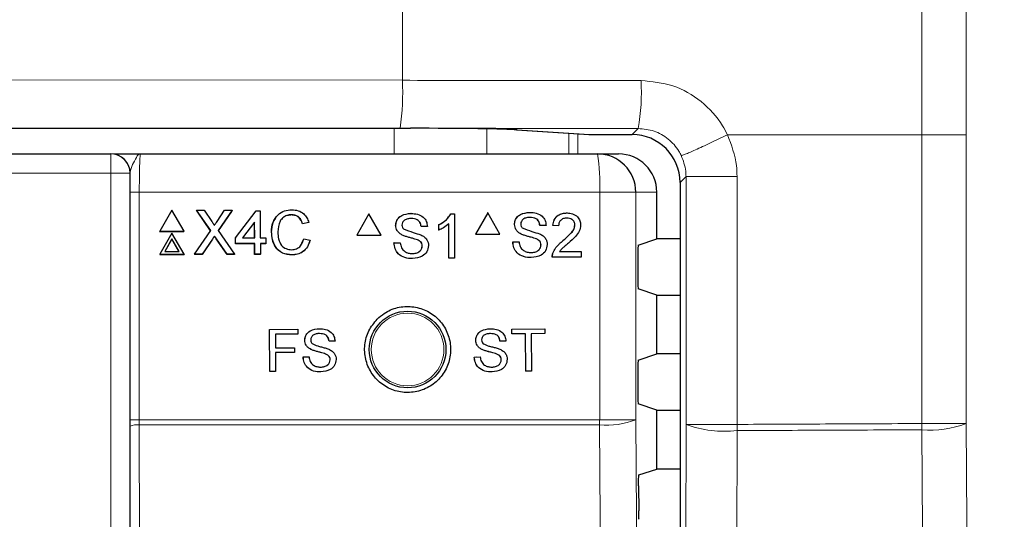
# Model space of a CAD drawing. Header units: millimetres. Extents: x 5 to 418, y 2 to 292.
# Tile 32 of 70: x 116.55 to 125.11, y 178.89 to 183.23. Entities that reach past the tile are written whole.
import ezdxf

# ---------------------------------------------------------------- set-up
doc = ezdxf.new("R2010")
doc.units = ezdxf.units.MM
doc.layers.add('SLD-0', color=7, linetype='Continuous')
doc.styles.add('SLDTEXTSTYLE1', font='TXT', dxfattribs={"width": 0.605})
doc.dimstyles.new('SLDDIMSTYLE1', dxfattribs={"dimtxt": 3.5, "dimasz": 3.302, "dimexe": 0, "dimexo": 0.0625, "dimgap": 0.875, "dimtad": 1, "dimdec": 1, "dimlfac": 6, "dimrnd": 1e-09, "dimzin": 12, "dimdsep": 46, "dimtxsty": 'SLDTEXTSTYLE1', "dimsah": 1, "dimcen": 0.09, "dimadec": 0, "dimazin": 3, "dimtfac": 1, "dimtofl": 0, "dimtmove": 0, "dimatfit": 3, "dimfxl": 1, "dimfrac": 2, "dimtolj": 1, "dimtzin": 12, "dimarcsym": 0})

# ---------------------------------------------------------------- blocks, each defined once
blk = doc.blocks.new('_D_1')
at = {"layer": 'SLD-0', "color": 7}
for p, q in [((130.4946, 247.6726), (149.4387, 247.6726)), ((148.4387, 93.7854), (148.4387, 247.6726)), ((116.6369, 93.7854), (149.4387, 93.7854))]:
    blk.add_line(p, q, dxfattribs=at)
for centre, start, end in [((145.753, 171.3731), 63.43495, 116.56505), ((145.753, 170.0849), 243.43495, 296.56505)]:
    blk.add_arc(centre, 6.0056, start, end, dxfattribs=at)
for points in [[(148.4387, 247.6726), (147.9307, 244.3706), (148.9467, 244.3706)], [(148.4387, 93.7854), (148.9467, 97.0874), (147.9307, 97.0874)]]:
    blk.add_solid(points, dxfattribs=at)
at = {"layer": 'SLD-0', "color": 7, "insert": (143.927, 164.7133), "char_height": 3.5, "attachment_point": 1, "rotation": 90, "style": 'SLDTEXTSTYLE1'}
blk.add_mtext('923,3', dxfattribs=at)

msp = doc.modelspace()

# ---------------------------------------------------------------- linework, layer by layer
at = {"color": 7, "linetype": 'Continuous', "lineweight": 18}
for p, q in [((124.3918, 182.2309), (124.3918, 214.6746)), ((124.7769, 214.6746), (124.7769, 182.2309)), ((119.8775, 208.5206), (119.8775, 182.7039)), ((112.3199, 182.7102), (119.8775, 182.7039)), ((119.8089, 182.2874), (112.3001, 182.2936)), ((119.8062, 182.0642), (119.8062, 182.2874)), ((120.6111, 182.2815), (120.6111, 182.0642)), ((120.8738, 182.2734), (121.5027, 182.2324)), ((121.3222, 182.0642), (121.3222, 182.244)), ((121.4027, 182.2387), (121.4027, 182.0642)), ((121.4973, 182.2326), (121.5027, 182.2324)), ((121.8737, 182.2324), (121.9267, 182.2854)), ((124.3918, 182.2309), (122.7027, 182.2309)), ((124.3919, 179.7204), (124.3919, 182.2309)), ((124.7769, 182.2309), (124.7769, 179.7204)), ((117.3417, 182.0642), (117.3417, 181.8976)), ((117.3417, 181.8976), (106.8359, 181.8976)), ((117.3417, 167.9529), (117.3417, 181.8976)), ((117.5083, 181.8976), (117.3417, 181.8976)), ((117.5083, 181.8976), (117.5083, 167.9529)), ((117.51, 181.8976), (117.5083, 181.8976)), ((122.3424, 181.8679), (122.2903, 181.8158)), ((122.786, 181.8679), (122.3424, 181.8679)), ((122.3424, 179.7131), (122.3424, 181.8679)), ((122.786, 181.8679), (122.786, 181.4512)), ((117.5094, 179.7531), (117.5094, 181.7309)), ((117.5094, 181.7309), (117.59, 181.7309)), ((117.59, 181.7309), (117.59, 179.7531)), ((121.5917, 181.7309), (117.59, 181.7309)), ((121.5917, 179.7531), (121.5917, 181.7309)), ((121.9055, 181.7309), (121.5917, 181.7309)), ((121.9055, 181.7309), (121.9055, 179.7531)), ((122.0888, 181.7309), (121.9055, 181.7309)), ((122.786, 181.4512), (122.786, 179.7131)), ((118.2263, 181.3235), (118.2256, 181.3222)), ((118.26, 181.3271), (118.2594, 181.3257)), ((117.5094, 179.7531), (117.59, 179.7531)), ((117.59, 179.7531), (117.5901, 179.7089)), ((117.59, 179.7531), (121.5917, 179.7531)), ((121.9055, 179.7531), (121.5917, 179.7531)), ((117.5127, 178.3322), (117.5095, 179.6979)), ((117.5901, 179.7089), (117.5933, 178.3337)), ((121.5915, 179.7089), (117.5901, 179.7089)), ((122.3154, 167.9239), (122.3424, 179.7131)), ((122.786, 179.7131), (122.3424, 179.7131)), ((122.786, 179.6591), (122.759, 167.8699)), ((124.7769, 179.7204), (124.3919, 179.7204))]:
    msp.add_line(p, q, dxfattribs=at)
at = {"color": 7, "linetype": 'Continuous', "lineweight": 25}
for p, q in [((104.3835, 182.2874), (119.8089, 182.2874)), ((119.8274, 182.2874), (119.8579, 182.2874)), ((119.8579, 182.2874), (119.9462, 182.2873)), ((120.8684, 182.2735), (121.4973, 182.2326)), ((120.8684, 182.2735), (120.8738, 182.2734)), ((121.5027, 182.2324), (121.8737, 182.2324)), ((106.8359, 182.0642), (117.3417, 182.0642)), ((117.3417, 182.0642), (117.3434, 182.0642)), ((117.6, 182.0642), (121.5726, 182.0642)), ((121.5726, 182.0642), (121.755, 182.0642)), ((122.2903, 181.8158), (122.2903, 147.096)), ((122.0888, 181.3251), (122.0888, 181.7309)), ((117.8727, 181.5741), (117.7674, 181.3914)), ((117.979, 181.3914), (117.8727, 181.5741)), ((118.0886, 181.5741), (118.088, 181.5729)), ((118.2111, 181.3976), (118.0886, 181.5741)), ((118.0886, 181.5741), (118.1537, 181.5741)), ((118.2103, 181.3965), (118.092, 181.567)), ((118.1537, 181.5741), (118.2208, 181.4774)), ((118.2657, 181.4773), (118.332, 181.5741)), ((118.398, 181.5741), (118.2766, 181.397)), ((118.3921, 181.565), (118.2768, 181.3968)), ((118.332, 181.5741), (118.398, 181.5741)), ((118.398, 181.5741), (118.3974, 181.5729)), ((118.4259, 181.3341), (118.6069, 181.5692)), ((118.6069, 181.5692), (118.6413, 181.5692)), ((118.6413, 181.5692), (118.642, 181.3341)), ((118.9135, 181.535), (118.9129, 181.5336)), ((119.586, 181.5421), (119.4803, 181.3588)), ((119.586, 181.5421), (119.5852, 181.5421)), ((119.6917, 181.3588), (119.586, 181.5421)), ((119.9521, 181.547), (119.9514, 181.547)), ((120.2982, 181.5421), (120.2974, 181.5421)), ((120.2982, 181.5421), (120.3298, 181.5421)), ((120.3298, 181.5421), (120.329, 181.5421)), ((120.3298, 181.5421), (120.3298, 181.1588)), ((120.6185, 181.5509), (120.5128, 181.3676)), ((120.6185, 181.5509), (120.6176, 181.5509)), ((120.7242, 181.3676), (120.6185, 181.5509)), ((120.9845, 181.5559), (120.9836, 181.5559)), ((121.308, 181.5509), (121.3071, 181.5509)), ((118.5925, 181.4717), (118.4865, 181.3341)), ((118.5918, 181.4704), (118.4869, 181.3341)), ((118.5925, 181.4717), (118.5918, 181.4704)), ((118.5923, 181.3341), (118.5918, 181.4704)), ((118.5929, 181.3341), (118.5925, 181.4717)), ((119.0633, 181.4666), (119.0093, 181.4551)), ((119.01, 181.4564), (119.0093, 181.4551)), ((119.0639, 181.468), (119.01, 181.4564)), ((119.0639, 181.468), (119.0633, 181.4666)), ((119.8192, 181.4421), (119.8185, 181.4421)), ((120.1923, 181.4463), (120.1915, 181.4463)), ((120.1923, 181.401), (120.1923, 181.4463)), ((120.2807, 181.1588), (120.2807, 181.4575)), ((120.8516, 181.4509), (120.8508, 181.4509)), ((121.0724, 181.4428), (121.0716, 181.4428)), ((121.1264, 181.4428), (121.0724, 181.4428)), ((121.1853, 181.4428), (121.1845, 181.4428)), ((121.2344, 181.4379), (121.1853, 181.4428)), ((121.3767, 181.4447), (121.3758, 181.4447)), ((117.7674, 181.3914), (117.7668, 181.3901)), ((117.7668, 181.3901), (117.9784, 181.3901)), ((117.7674, 181.3914), (117.979, 181.3914)), ((117.8733, 181.3748), (117.768, 181.192)), ((117.9796, 181.192), (117.8733, 181.3748)), ((117.979, 181.3914), (117.9784, 181.3901)), ((118.0701, 181.192), (118.2111, 181.3976)), ((118.2766, 181.397), (118.4188, 181.192)), ((118.7401, 181.3859), (118.7394, 181.3846)), ((119.4803, 181.3588), (119.4795, 181.3588)), ((119.4803, 181.3588), (119.6917, 181.3588)), ((119.8758, 181.3592), (119.875, 181.3592)), ((120.0401, 181.434), (120.0394, 181.434)), ((120.0941, 181.434), (120.0401, 181.434)), ((120.1923, 181.401), (120.1915, 181.401)), ((120.5128, 181.3676), (120.5119, 181.3676)), ((120.5128, 181.3676), (120.7242, 181.3676)), ((120.9081, 181.368), (120.9073, 181.368)), ((121.2344, 181.4379), (121.2335, 181.4379)), ((117.8734, 181.3249), (117.8112, 181.217)), ((117.8728, 181.3236), (117.8114, 181.217)), ((117.8734, 181.3249), (117.8728, 181.3236)), ((117.9348, 181.217), (117.8728, 181.3236)), ((117.9362, 181.217), (117.8734, 181.3249)), ((118.2256, 181.3222), (118.1354, 181.1907)), ((118.2263, 181.3235), (118.136, 181.192)), ((118.2442, 181.3498), (118.2436, 181.3485)), ((118.353, 181.1907), (118.2594, 181.3257)), ((118.3537, 181.192), (118.26, 181.3271)), ((118.4259, 181.3341), (118.4253, 181.3328)), ((118.4254, 181.2838), (118.4253, 181.3328)), ((118.426, 181.2851), (118.4254, 181.2838)), ((118.5924, 181.2838), (118.4254, 181.2838)), ((118.426, 181.2851), (118.4259, 181.3341)), ((118.593, 181.2851), (118.426, 181.2851)), ((118.4865, 181.3341), (118.5929, 181.3341)), ((118.593, 181.2851), (118.5924, 181.2838)), ((118.5927, 181.1907), (118.5924, 181.2838)), ((118.5933, 181.192), (118.593, 181.2851)), ((118.642, 181.3341), (118.6911, 181.3341)), ((118.6912, 181.2851), (118.6421, 181.2851)), ((118.6421, 181.2851), (118.6424, 181.192)), ((118.6906, 181.2838), (118.6421, 181.2838)), ((118.6912, 181.2851), (118.6906, 181.2838)), ((118.6911, 181.3341), (118.6912, 181.2851)), ((119.0035, 181.2906), (119.0195, 181.3256)), ((119.0202, 181.3269), (119.0195, 181.3256)), ((119.0202, 181.3269), (119.0742, 181.3144)), ((119.8045, 181.2915), (119.8037, 181.2915)), ((119.8045, 181.2915), (119.8585, 181.2915)), ((119.8585, 181.2915), (119.8577, 181.2915)), ((120.0091, 181.3167), (120.0084, 181.3167)), ((120.8369, 181.3003), (120.836, 181.3003)), ((120.8369, 181.3003), (120.8909, 181.3003)), ((121.0415, 181.3256), (121.0406, 181.3256)), ((121.0823, 181.2738), (121.0814, 181.2738)), ((121.2738, 181.311), (121.2729, 181.311)), ((121.9271, 181.2713), (122.0888, 181.3251)), ((122.2903, 181.3251), (122.0888, 181.3251)), ((117.768, 181.192), (117.7674, 181.1907)), ((117.7674, 181.1907), (117.979, 181.1907)), ((117.768, 181.192), (117.9796, 181.192)), ((117.8112, 181.217), (117.9362, 181.217)), ((117.9796, 181.192), (117.979, 181.1907)), ((118.0701, 181.192), (118.0695, 181.1907)), ((118.1354, 181.1907), (118.0695, 181.1907)), ((118.136, 181.192), (118.0701, 181.192)), ((118.136, 181.192), (118.1354, 181.1907)), ((118.3537, 181.192), (118.353, 181.1907)), ((118.4182, 181.1907), (118.353, 181.1907)), ((118.4188, 181.192), (118.3537, 181.192)), ((118.4188, 181.192), (118.4182, 181.1907)), ((118.5933, 181.192), (118.5927, 181.1907)), ((118.6418, 181.1907), (118.5927, 181.1907)), ((118.6424, 181.192), (118.5933, 181.192)), ((118.6424, 181.192), (118.6418, 181.1907)), ((118.9182, 181.1871), (118.9176, 181.1858)), ((120.0499, 181.265), (120.0492, 181.265)), ((121.1856, 181.2017), (121.1847, 181.2017)), ((121.2434, 181.2168), (121.4307, 181.2168)), ((121.4307, 181.2168), (121.4307, 181.1676)), ((121.9228, 181.1879), (121.9228, 180.9739)), ((119.9649, 181.1539), (119.9641, 181.1539)), ((120.2807, 181.1588), (120.2799, 181.1588)), ((120.3298, 181.1588), (120.2807, 181.1588)), ((120.9972, 181.1627), (120.9964, 181.1627)), ((121.1804, 181.1676), (121.1796, 181.1676)), ((121.4307, 181.1676), (121.1804, 181.1676)), ((122.0888, 180.8367), (121.9271, 180.8906)), ((122.0888, 180.3251), (122.0888, 180.8367)), ((122.0888, 180.8367), (122.2903, 180.8367)), ((118.7225, 180.5393), (118.9668, 180.5398)), ((118.7229, 180.5393), (118.7225, 180.5393)), ((118.7232, 180.1727), (118.7225, 180.5393)), ((118.7229, 180.5393), (118.9671, 180.5398)), ((118.7235, 180.1727), (118.7229, 180.5393)), ((118.9671, 180.5398), (118.9668, 180.5398)), ((118.9671, 180.5398), (118.9672, 180.4975)), ((119.1553, 180.5448), (119.155, 180.5448)), ((120.6404, 180.5447), (120.64, 180.5447)), ((120.8279, 180.5418), (120.8274, 180.5418)), ((120.8279, 180.5418), (121.1142, 180.5447)), ((120.8283, 180.4995), (120.8279, 180.5418)), ((120.9456, 180.5007), (120.8283, 180.4995)), ((120.9488, 180.1763), (120.9456, 180.5007)), ((121.1146, 180.5024), (120.9973, 180.5012)), ((120.9973, 180.5012), (121.0005, 180.1768)), ((121.1142, 180.5447), (121.1138, 180.5447)), ((121.1142, 180.5447), (121.1146, 180.5024)), ((118.9672, 180.4975), (118.7746, 180.4971)), ((118.7746, 180.4971), (118.7748, 180.3796)), ((119.0283, 180.4442), (119.028, 180.4442)), ((119.2397, 180.4368), (119.2394, 180.4368)), ((119.2914, 180.4369), (119.2397, 180.4368)), ((120.5143, 180.443), (120.5139, 180.443)), ((120.7256, 180.4374), (120.7252, 180.4374)), ((120.7773, 180.4379), (120.7256, 180.4374)), ((120.8283, 180.4995), (120.8279, 180.4995)), ((118.7748, 180.3796), (118.9392, 180.3799)), ((118.7748, 180.3796), (118.8748, 180.3798)), ((118.9393, 180.3376), (118.7749, 180.3373)), ((118.7749, 180.3373), (118.7752, 180.1728)), ((118.9392, 180.3799), (118.9389, 180.3799)), ((118.9392, 180.3799), (118.9393, 180.3376)), ((119.0826, 180.365), (119.0822, 180.365)), ((120.5691, 180.3643), (120.5687, 180.3643)), ((119.0145, 180.3001), (119.0142, 180.3001)), ((119.0145, 180.3001), (119.0662, 180.3002)), ((119.0662, 180.3002), (119.0658, 180.3002)), ((119.2102, 180.3246), (119.2099, 180.3246)), ((119.2494, 180.2752), (119.249, 180.2752)), ((120.5012, 180.2988), (120.5229, 180.299)), ((120.5016, 180.2988), (120.5012, 180.2988)), ((120.5016, 180.2988), (120.5533, 180.2993)), ((120.5533, 180.2993), (120.5528, 180.2993)), ((120.6971, 180.3249), (120.6967, 180.3249)), ((120.7366, 180.2758), (120.7362, 180.2758)), ((121.9271, 180.2713), (122.0888, 180.3251)), ((122.2903, 180.3251), (122.0888, 180.3251)), ((118.7235, 180.1727), (118.7232, 180.1727)), ((118.7752, 180.1728), (118.7235, 180.1727)), ((120.9488, 180.1763), (120.9484, 180.1763)), ((121.0005, 180.1768), (120.9488, 180.1763)), ((121.9228, 180.1879), (121.9228, 179.9739)), ((122.0888, 179.8367), (121.9271, 179.8906)), ((122.0888, 179.3251), (122.0888, 179.8367)), ((122.0888, 179.8367), (122.2903, 179.8367)), ((117.5095, 179.6979), (117.5094, 179.7531)), ((121.9335, 179.2734), (122.0888, 179.3251)), ((122.2903, 179.3251), (122.0888, 179.3251)), ((121.9292, 179.179), (121.9308, 178.9602))]:
    msp.add_line(p, q, dxfattribs=at)
at = {"color": 7, "linetype": 'Continuous', "lineweight": 18, "flags": 128}
for points in [[(121.9055, 179.7531), (121.9471, 173.8541), (121.9886, 167.9593)], [(121.6749, 167.9151), (121.6703, 168.5758), (121.6516, 171.2186), (121.5915, 179.7089)], [(124.4733, 167.8796), (124.4676, 168.7058), (124.4448, 172.0106), (124.4219, 175.3154), (124.3919, 179.6664)], [(124.7769, 179.7204), (124.7976, 176.7224), (124.8182, 173.7244), (124.8581, 167.9336)]]:
    msp.add_lwpolyline(points, dxfattribs=at)
at = {"color": 7, "linetype": 'Continuous', "lineweight": 25}
msp.add_circle((119.9221, 180.3642), 0.3333, dxfattribs=at)
at = {"color": 7, "linetype": 'Continuous', "lineweight": 18}
msp.add_circle((119.9221, 180.3642), 0.3158, dxfattribs=at)
for centre, radius, start, end in [((117.5419, 182.6052), 2.3377, 352.18739, 2.42186), ((120.1186, 182.6025), 1.8357, 350.0512, 3.10577), ((117.3417, 181.8976), 0.1667, 359.99564, 89.99564), ((120.1159, 181.814), 1.4781, 356.77862, 9.748), ((115.7915, 179.753), 5.8001, 359.56407, 0.00076), ((121.6547, 180.3973), 0.6913, 264.75278, 291.27288), ((117.5716, 179.5441), 0.1659, 83.61302, 112.00331), ((122.6761, 180.6058), 0.953, 249.50021, 276.61844), ((116.4046, 179.6861), 6.3814, 359.75757, 0.24243), ((118.8444, 179.6934), 5.5475, 359.72132, 0.27868), ((124.468, 180.5238), 0.8608, 264.92627, 291.03033)]:
    msp.add_arc(centre, radius, start, end, dxfattribs=at)
at = {"color": 7, "linetype": 'Continuous', "lineweight": 25}
for centre, radius, start, end in [((121.5027, 182.3157), 0.0833, 266.27284, 270), ((117.3433, 181.8976), 0.1667, 359.99564, 89.99564), ((121.5724, 181.7311), 0.3331, 359.96074, 89.96069)]:
    msp.add_arc(centre, radius, start, end, dxfattribs=at)
at = {"color": 7, "linetype": 'Continuous', "lineweight": 18}
for centre, major_axis, ratio, end_param in [((111.9885, 179.8053), (166.6667, 0), 0.017411, 1.523445), ((111.9885, 179.3887), (166.25, 0), 0.017455, 1.522912)]:
    msp.add_ellipse(centre, major_axis=major_axis, ratio=ratio, start_param=1.510982, end_param=end_param, dxfattribs=at)
at = {"color": 7, "linetype": 'Continuous', "lineweight": 25}
for centre, major_axis, ratio, start_param, end_param in [((119.6861, 182.7041), (7.0461, -0.0058), 0.059134, 4.729862, 4.732497), ((119.8274, 182.2685), (1.0833, 0), 0.017455, 0.261799, 1.460929), ((121.8735, 181.8156), (0.2948, 0.2948), 0.999574, 5.497939, 7.068431), ((121.755, 181.7309), (-0.3338, 0), 0.99863, 3.141593, 4.712389), ((121.9272, 181.1879), (0, 0.0833), 0.052408, 0.017453, 1.570796), ((121.9272, 180.9739), (0, 0.0833), 0.052408, 1.570796, 3.124139), ((121.9272, 180.1879), (0, 0.0833), 0.052408, 0.017453, 1.570796), ((121.9272, 179.9739), (0, 0.0833), 0.052408, 1.570796, 3.124139)]:
    msp.add_ellipse(centre, major_axis=major_axis, ratio=ratio, start_param=start_param, end_param=end_param, dxfattribs=at)
at = {"color": 7, "linetype": 'Continuous', "lineweight": 18}
for points, knots in [([(121.9516, 182.702), (122.0456, 182.6927), (122.2335, 182.6741), (122.4827, 182.5297), (122.6315, 182.3664), (122.6889, 182.2572), (122.7027, 182.2309)], [0, 0, 0, 0, 0.301658, 0.603156, 0.904472, 1, 1, 1, 1]), ([(121.9267, 182.2854), (121.9735, 182.2807), (122.0672, 182.2713), (122.1914, 182.199), (122.2655, 182.1173), (122.294, 182.0626), (122.3009, 182.0495)], [0, 0, 0, 0, 0.301461, 0.603006, 0.904449, 1, 1, 1, 1]), ([(122.7027, 182.2309), (122.7364, 182.1427), (122.7815, 182.0246), (122.7851, 181.8995), (122.786, 181.8679)], [0, 0, 0, 0, 0.747651, 1, 1, 1, 1]), ([(117.6, 182.0642), (117.5999, 182.0642), (117.5936, 182.0642), (117.5763, 182.0558), (117.5504, 182.0111), (117.5197, 181.9451), (117.5127, 181.9108), (117.51, 181.8976)], [0, 0, 0, 0, 0.003577, 0.201161, 0.547594, 0.825502, 1, 1, 1, 1]), ([(117.6, 182.0642), (117.5993, 182.0626), (117.5974, 182.0585), (117.5946, 182.0184), (117.592, 181.9431), (117.5903, 181.8432), (117.5901, 181.7684), (117.59, 181.7309)], [0, 0, 0, 0, 0.142149, 0.356934, 0.571413, 0.78572, 1, 1, 1, 1]), ([(122.3009, 182.0495), (122.3177, 182.0053), (122.3402, 181.9463), (122.3419, 181.8837), (122.3424, 181.8679)], [0, 0, 0, 0, 0.747733, 1, 1, 1, 1]), ([(122.786, 179.7131), (123.0421, 179.7142), (123.5775, 179.7165), (124.1127, 179.719), (124.3919, 179.7204)], [0, 0, 0, 0, 0.478278, 1, 1, 1, 1]), ([(124.3919, 179.6664), (124.1127, 179.6651), (123.5775, 179.6625), (123.0421, 179.6602), (122.786, 179.6591)], [0, 0, 0, 0, 0.521722, 1, 1, 1, 1])]:
    msp.add_open_spline(points, degree=3, knots=knots, dxfattribs=at)
for points in [[(122.7027, 182.2309), (122.6775, 182.2188), (122.6272, 182.1945), (122.5535, 182.1595), (122.4847, 182.1274), (122.4236, 182.0995), (122.3726, 182.0768), (122.334, 182.0604), (122.3081, 182.0504), (122.3033, 182.0498), (122.3009, 182.0495)], [(124.7769, 182.2309), (124.769, 182.2309), (124.7532, 182.2309), (124.6645, 182.2309), (124.5408, 182.2309), (124.4415, 182.2309), (124.3918, 182.2309)]]:
    msp.add_open_spline(points, degree=3, dxfattribs=at)
at = {"color": 7, "linetype": 'Continuous', "lineweight": 25}
for points, knots in [([(117.3691, 182.0642), (117.3698, 182.0642), (117.3804, 182.0642), (117.4619, 182.0642), (117.5471, 182.0642), (117.5997, 182.0642), (117.6, 182.0642)], [0, 0, 0, 0, 0.028113, 0.433013, 0.996356, 1, 1, 1, 1]), ([(117.5094, 181.7309), (117.5095, 181.7779), (117.5096, 181.8353), (117.5099, 181.888), (117.51, 181.8976)], [0, 0, 0, 0, 0.818315, 1, 1, 1, 1]), ([(118.7401, 181.3859), (118.742, 181.4135), (118.746, 181.4685), (118.7885, 181.536), (118.851, 181.573), (118.8943, 181.577), (118.916, 181.579)], [0, 0, 0, 0, 0.280492, 0.55957, 0.779615, 1, 1, 1, 1]), ([(118.9135, 181.535), (118.9, 181.534), (118.8729, 181.5322), (118.8368, 181.5117), (118.7998, 181.4647), (118.7964, 181.4185), (118.7941, 181.3862)], [0, 0, 0, 0, 0.187223, 0.373906, 0.560736, 1, 1, 1, 1]), ([(118.9129, 181.5336), (118.8995, 181.5326), (118.8727, 181.5305), (118.8419, 181.5152), (118.8306, 181.4996), (118.8273, 181.495)], [0, 0, 0, 0, 0.412621, 0.824049, 1, 1, 1, 1]), ([(119.0093, 181.4551), (119.0051, 181.467), (118.9966, 181.4907), (118.9727, 181.5179), (118.9426, 181.5319), (118.9228, 181.533), (118.9129, 181.5336)], [0, 0, 0, 0, 0.280553, 0.559739, 0.779654, 1, 1, 1, 1]), ([(119.01, 181.4564), (119.0057, 181.4683), (118.9972, 181.492), (118.9733, 181.5192), (118.9433, 181.5332), (118.9234, 181.5344), (118.9135, 181.535)], [0, 0, 0, 0, 0.280553, 0.559739, 0.779654, 1, 1, 1, 1]), ([(118.916, 181.579), (118.9347, 181.5777), (118.9722, 181.5749), (119.0183, 181.5472), (119.0492, 181.5096), (119.059, 181.4819), (119.0639, 181.468)], [0, 0, 0, 0, 0.280081, 0.559449, 0.779549, 1, 1, 1, 1]), ([(119.8184, 181.4421), (119.8197, 181.4539), (119.8223, 181.4775), (119.8414, 181.5085), (119.8828, 181.5404), (119.9231, 181.5443), (119.9514, 181.547)], [0, 0, 0, 0, 0.187029, 0.374124, 0.56114, 1, 1, 1, 1]), ([(119.8192, 181.4421), (119.8205, 181.4539), (119.8231, 181.4775), (119.8422, 181.5085), (119.8836, 181.5404), (119.9239, 181.5443), (119.9521, 181.547)], [0, 0, 0, 0, 0.187029, 0.374124, 0.56114, 1, 1, 1, 1]), ([(119.9521, 181.547), (119.9711, 181.5458), (120.009, 181.5434), (120.058, 181.5193), (120.088, 181.4786), (120.0921, 181.4489), (120.0941, 181.434)], [0, 0, 0, 0, 0.280797, 0.560151, 0.779877, 1, 1, 1, 1]), ([(120.1915, 181.4463), (120.2154, 181.4598), (120.258, 181.4839), (120.2854, 181.5243), (120.2974, 181.5421)], [0, 0, 0, 0, 0.560427, 1, 1, 1, 1]), ([(120.1923, 181.4463), (120.2162, 181.4598), (120.2588, 181.4839), (120.2862, 181.5243), (120.2982, 181.5421)], [0, 0, 0, 0, 0.560427, 1, 1, 1, 1]), ([(120.8507, 181.4509), (120.852, 181.4627), (120.8546, 181.4863), (120.8737, 181.5173), (120.9151, 181.5493), (120.9554, 181.5531), (120.9836, 181.5559)], [0, 0, 0, 0, 0.187029, 0.374124, 0.56114, 1, 1, 1, 1]), ([(120.8516, 181.4509), (120.8529, 181.4627), (120.8555, 181.4863), (120.8745, 181.5173), (120.916, 181.5493), (120.9563, 181.5531), (120.9845, 181.5559)], [0, 0, 0, 0, 0.187029, 0.374124, 0.56114, 1, 1, 1, 1]), ([(120.9845, 181.5559), (121.0035, 181.5547), (121.0413, 181.5523), (121.0903, 181.5282), (121.1203, 181.4875), (121.1244, 181.4577), (121.1264, 181.4428)], [0, 0, 0, 0, 0.2807972, 0.5601508, 0.7798767, 1, 1, 1, 1]), ([(121.1844, 181.4428), (121.1873, 181.4598), (121.1929, 181.4938), (121.2258, 181.5314), (121.2669, 181.5487), (121.2937, 181.5502), (121.3071, 181.5509)], [0, 0, 0, 0, 0.280235, 0.558893, 0.779132, 1, 1, 1, 1]), ([(121.1853, 181.4428), (121.1882, 181.4598), (121.1938, 181.4938), (121.2267, 181.5314), (121.2678, 181.5487), (121.2946, 181.5502), (121.308, 181.5509)], [0, 0, 0, 0, 0.280235, 0.558893, 0.779132, 1, 1, 1, 1]), ([(121.308, 181.5509), (121.3247, 181.5498), (121.358, 181.5475), (121.3979, 181.5209), (121.4222, 181.4845), (121.4246, 181.4582), (121.4258, 181.4451)], [0, 0, 0, 0, 0.280482, 0.559644, 0.779749, 1, 1, 1, 1]), ([(118.2208, 181.4774), (118.2251, 181.4709), (118.2312, 181.4618), (118.2386, 181.4499), (118.2401, 181.4439), (118.2408, 181.441)], [0, 0, 0, 0, 0.561277, 0.781763, 1, 1, 1, 1]), ([(118.2408, 181.441), (118.2454, 181.4477), (118.2537, 181.4599), (118.2621, 181.472), (118.2657, 181.4773)], [0, 0, 0, 0, 0.56, 1, 1, 1, 1]), ([(118.7394, 181.3846), (118.7403, 181.4129), (118.7417, 181.4577), (118.7681, 181.4929), (118.7779, 181.5059)], [0, 0, 0, 0, 0.631577, 1, 1, 1, 1]), ([(119.8758, 181.3592), (119.8671, 181.3641), (119.85, 181.3738), (119.8253, 181.4008), (119.8215, 181.4264), (119.8192, 181.4421)], [0, 0, 0, 0, 0.281445, 0.562273, 1, 1, 1, 1]), ([(119.9543, 181.5028), (119.9439, 181.5024), (119.9231, 181.5017), (119.8954, 181.4909), (119.8766, 181.4702), (119.8743, 181.4538), (119.8732, 181.4456)], [0, 0, 0, 0, 0.2812903, 0.5608202, 0.7806803, 1, 1, 1, 1]), ([(119.8732, 181.4456), (119.8739, 181.4384), (119.8751, 181.4257), (119.8833, 181.416), (119.8869, 181.4117)], [0, 0, 0, 0, 0.559617, 1, 1, 1, 1]), ([(120.0393, 181.434), (120.0373, 181.4454), (120.0332, 181.4683), (120.0023, 181.4996), (119.972, 181.5016), (119.9535, 181.5028)], [0, 0, 0, 0, 0.281097, 0.560287, 1, 1, 1, 1]), ([(120.0401, 181.434), (120.0381, 181.4454), (120.034, 181.4683), (120.0031, 181.4996), (119.9728, 181.5016), (119.9543, 181.5028)], [0, 0, 0, 0, 0.281097, 0.560287, 1, 1, 1, 1]), ([(120.2807, 181.4575), (120.2655, 181.4448), (120.2384, 181.4222), (120.2064, 181.4075), (120.1923, 181.401)], [0, 0, 0, 0, 0.559686, 1, 1, 1, 1]), ([(120.9081, 181.368), (120.8995, 181.3729), (120.8823, 181.3827), (120.8577, 181.4096), (120.8539, 181.4353), (120.8516, 181.4509)], [0, 0, 0, 0, 0.281445, 0.562273, 1, 1, 1, 1]), ([(120.9866, 181.5116), (120.9762, 181.5113), (120.9554, 181.5105), (120.9278, 181.4998), (120.909, 181.479), (120.9067, 181.4626), (120.9056, 181.4544)], [0, 0, 0, 0, 0.28129, 0.56082, 0.78068, 1, 1, 1, 1]), ([(120.9056, 181.4544), (120.9063, 181.4473), (120.9074, 181.4345), (120.9157, 181.4248), (120.9193, 181.4206)], [0, 0, 0, 0, 0.559617, 1, 1, 1, 1]), ([(121.0716, 181.4428), (121.0695, 181.4543), (121.0654, 181.4771), (121.0345, 181.5085), (121.0043, 181.5104), (120.9858, 181.5116)], [0, 0, 0, 0, 0.281097, 0.560287, 1, 1, 1, 1]), ([(121.0724, 181.4428), (121.0704, 181.4543), (121.0663, 181.4771), (121.0354, 181.5085), (121.0052, 181.5104), (120.9866, 181.5116)], [0, 0, 0, 0, 0.281097, 0.560287, 1, 1, 1, 1]), ([(121.3069, 181.5067), (121.2963, 181.5059), (121.2752, 181.5044), (121.2498, 181.4871), (121.2362, 181.4628), (121.235, 181.4462), (121.2344, 181.4379)], [0, 0, 0, 0, 0.28041, 0.559489, 0.779375, 1, 1, 1, 1]), ([(121.2729, 181.311), (121.2974, 181.3319), (121.3314, 181.3611), (121.3691, 181.4067), (121.3736, 181.432), (121.3758, 181.4447)], [0, 0, 0, 0, 0.561313, 0.781386, 1, 1, 1, 1]), ([(121.2738, 181.311), (121.2983, 181.3319), (121.3323, 181.3611), (121.37, 181.4067), (121.3745, 181.432), (121.3767, 181.4447)], [0, 0, 0, 0, 0.561313, 0.781386, 1, 1, 1, 1]), ([(121.3767, 181.4447), (121.3754, 181.4545), (121.3728, 181.4741), (121.353, 181.4946), (121.33, 181.5053), (121.3146, 181.5063), (121.3069, 181.5067)], [0, 0, 0, 0, 0.2790799, 0.5586119, 0.7790431, 1, 1, 1, 1]), ([(121.4258, 181.4451), (121.4232, 181.4268), (121.418, 181.3901), (121.3769, 181.3371), (121.3413, 181.3065), (121.3196, 181.2879)], [0, 0, 0, 0, 0.278741, 0.558834, 1, 1, 1, 1]), ([(118.9176, 181.1858), (118.8889, 181.1879), (118.8316, 181.1921), (118.771, 181.2502), (118.7443, 181.3182), (118.7411, 181.3625), (118.7394, 181.3846)], [0, 0, 0, 0, 0.2799551, 0.5580876, 0.7789116, 1, 1, 1, 1]), ([(118.9182, 181.1871), (118.8895, 181.1892), (118.8323, 181.1934), (118.7716, 181.2515), (118.745, 181.3195), (118.7417, 181.3638), (118.7401, 181.3859)], [0, 0, 0, 0, 0.279955, 0.558088, 0.778912, 1, 1, 1, 1]), ([(118.7941, 181.3862), (118.7952, 181.3656), (118.7975, 181.3247), (118.82, 181.2698), (118.8645, 181.2368), (118.8968, 181.2331), (118.913, 181.2312)], [0, 0, 0, 0, 0.281245, 0.560716, 0.780138, 1, 1, 1, 1]), ([(120.0091, 181.3167), (119.994, 181.3216), (119.9691, 181.3296), (119.9338, 181.3385), (119.9041, 181.347), (119.8852, 181.3551), (119.8758, 181.3592)], [0, 0, 0, 0, 0.339939, 0.560025, 0.780082, 1, 1, 1, 1]), ([(119.8869, 181.4117), (119.9146, 181.4012), (119.9643, 181.3823), (120.0151, 181.367), (120.0375, 181.3603)], [0, 0, 0, 0, 0.558382, 1, 1, 1, 1]), ([(120.0375, 181.3603), (120.0477, 181.3551), (120.0679, 181.3449), (120.0899, 181.3213), (120.1021, 181.2943), (120.1033, 181.2765), (120.1039, 181.2676)], [0, 0, 0, 0, 0.280371, 0.559909, 0.779859, 1, 1, 1, 1]), ([(121.0415, 181.3256), (121.0264, 181.3304), (121.0014, 181.3384), (120.9661, 181.3473), (120.9365, 181.3559), (120.9176, 181.364), (120.9081, 181.368)], [0, 0, 0, 0, 0.339939, 0.560025, 0.780082, 1, 1, 1, 1]), ([(120.9193, 181.4206), (120.947, 181.41), (120.9966, 181.3911), (121.0474, 181.3759), (121.0698, 181.3691)], [0, 0, 0, 0, 0.5583825, 1, 1, 1, 1]), ([(121.0698, 181.3691), (121.08, 181.364), (121.1002, 181.3537), (121.1222, 181.3301), (121.1344, 181.3032), (121.1356, 181.2853), (121.1362, 181.2764)], [0, 0, 0, 0, 0.280371, 0.559909, 0.779859, 1, 1, 1, 1]), ([(118.2436, 181.3485), (118.2402, 181.3436), (118.2342, 181.3349), (118.2283, 181.3261), (118.2256, 181.3222)], [0, 0, 0, 0, 0.560002, 1, 1, 1, 1]), ([(118.2442, 181.3498), (118.2408, 181.3449), (118.2348, 181.3362), (118.2289, 181.3274), (118.2263, 181.3235)], [0, 0, 0, 0, 0.560002, 1, 1, 1, 1]), ([(118.2594, 181.3257), (118.2564, 181.33), (118.2511, 181.3375), (118.2459, 181.3451), (118.2436, 181.3485)], [0, 0, 0, 0, 0.56, 1, 1, 1, 1]), ([(118.26, 181.3271), (118.2571, 181.3313), (118.2518, 181.3389), (118.2465, 181.3465), (118.2442, 181.3498)], [0, 0, 0, 0, 0.56, 1, 1, 1, 1]), ([(118.913, 181.2312), (118.9277, 181.2326), (118.9572, 181.2355), (119.0018, 181.2679), (119.0132, 181.3045), (119.0202, 181.3269)], [0, 0, 0, 0, 0.280711, 0.560905, 1, 1, 1, 1]), ([(119.0736, 181.313), (119.0673, 181.2935), (119.0548, 181.2544), (119.0144, 181.2117), (118.966, 181.189), (118.9337, 181.1869), (118.9176, 181.1858)], [0, 0, 0, 0, 0.280256, 0.559546, 0.779589, 1, 1, 1, 1]), ([(119.0742, 181.3144), (119.0679, 181.2948), (119.0554, 181.2557), (119.0151, 181.2131), (118.9666, 181.1903), (118.9344, 181.1882), (118.9182, 181.1871)], [0, 0, 0, 0, 0.280256, 0.559546, 0.779589, 1, 1, 1, 1]), ([(119.9641, 181.1539), (119.9418, 181.155), (119.8973, 181.1573), (119.8413, 181.1893), (119.8097, 181.2391), (119.8057, 181.274), (119.8037, 181.2915)], [0, 0, 0, 0, 0.280814, 0.559563, 0.77962, 1, 1, 1, 1]), ([(119.9649, 181.1539), (119.9426, 181.155), (119.8981, 181.1573), (119.8421, 181.1893), (119.8105, 181.2391), (119.8065, 181.274), (119.8045, 181.2915)], [0, 0, 0, 0, 0.280814, 0.559563, 0.77962, 1, 1, 1, 1]), ([(119.8585, 181.2915), (119.8607, 181.2768), (119.865, 181.2477), (119.8934, 181.2159), (119.9281, 181.2005), (119.951, 181.1989), (119.9625, 181.1981)], [0, 0, 0, 0, 0.280632, 0.558674, 0.779197, 1, 1, 1, 1]), ([(120.0492, 181.265), (120.0485, 181.2716), (120.0473, 181.2848), (120.0333, 181.305), (120.0178, 181.3123), (120.0084, 181.3167)], [0, 0, 0, 0, 0.2800885, 0.5599705, 1, 1, 1, 1]), ([(120.0499, 181.265), (120.0493, 181.2716), (120.0481, 181.2848), (120.0341, 181.305), (120.0186, 181.3123), (120.0091, 181.3167)], [0, 0, 0, 0, 0.280089, 0.55997, 1, 1, 1, 1]), ([(120.9963, 181.1627), (120.974, 181.1638), (120.9295, 181.1661), (120.8735, 181.1982), (120.842, 181.2479), (120.838, 181.2828), (120.836, 181.3003)], [0, 0, 0, 0, 0.280814, 0.559563, 0.77962, 1, 1, 1, 1]), ([(120.9972, 181.1627), (120.9749, 181.1638), (120.9304, 181.1661), (120.8744, 181.1982), (120.8429, 181.2479), (120.8389, 181.2828), (120.8369, 181.3003)], [0, 0, 0, 0, 0.280814, 0.559563, 0.77962, 1, 1, 1, 1]), ([(120.8909, 181.3003), (120.893, 181.2857), (120.8974, 181.2566), (120.9258, 181.2247), (120.9605, 181.2093), (120.9834, 181.2077), (120.9948, 181.2069)], [0, 0, 0, 0, 0.280632, 0.558674, 0.779197, 1, 1, 1, 1]), ([(120.994, 181.2069), (121.0054, 181.2077), (121.0284, 181.2091), (121.058, 181.2232), (121.0775, 181.2468), (121.0801, 181.2648), (121.0814, 181.2738)], [0, 0, 0, 0, 0.280917, 0.560813, 0.780502, 1, 1, 1, 1]), ([(120.9948, 181.2069), (121.0063, 181.2077), (121.0292, 181.2091), (121.0589, 181.2232), (121.0784, 181.2468), (121.081, 181.2648), (121.0823, 181.2738)], [0, 0, 0, 0, 0.280917, 0.560813, 0.780502, 1, 1, 1, 1]), ([(121.1362, 181.2764), (121.1332, 181.2578), (121.127, 181.2204), (121.0751, 181.1717), (121.0268, 181.1661), (120.9972, 181.1627)], [0, 0, 0, 0, 0.279942, 0.56008, 1, 1, 1, 1]), ([(121.0814, 181.2738), (121.0808, 181.2804), (121.0795, 181.2936), (121.0655, 181.3138), (121.05, 181.3211), (121.0406, 181.3256)], [0, 0, 0, 0, 0.2800885, 0.5599705, 1, 1, 1, 1]), ([(121.0823, 181.2738), (121.0816, 181.2804), (121.0804, 181.2936), (121.0664, 181.3138), (121.0509, 181.3211), (121.0415, 181.3256)], [0, 0, 0, 0, 0.280089, 0.55997, 1, 1, 1, 1]), ([(121.1856, 181.2017), (121.192, 181.2166), (121.2027, 181.2411), (121.2268, 181.2695), (121.2494, 181.2912), (121.2657, 181.3044), (121.2738, 181.311)], [0, 0, 0, 0, 0.339411, 0.559525, 0.779752, 1, 1, 1, 1]), ([(121.3196, 181.2879), (121.3105, 181.2803), (121.2954, 181.2679), (121.2747, 181.2504), (121.2574, 181.2351), (121.2481, 181.2229), (121.2434, 181.2168)], [0, 0, 0, 0, 0.340038, 0.560063, 0.78009, 1, 1, 1, 1]), ([(119.9617, 181.1981), (119.9732, 181.1988), (119.9961, 181.2003), (120.0258, 181.2144), (120.0453, 181.238), (120.0479, 181.256), (120.0492, 181.265)], [0, 0, 0, 0, 0.280917, 0.560813, 0.780502, 1, 1, 1, 1]), ([(119.9625, 181.1981), (119.974, 181.1988), (119.9969, 181.2003), (120.0265, 181.2144), (120.0461, 181.238), (120.0486, 181.256), (120.0499, 181.265)], [0, 0, 0, 0, 0.280917, 0.560813, 0.780502, 1, 1, 1, 1]), ([(120.1039, 181.2676), (120.1009, 181.2489), (120.0947, 181.2116), (120.0428, 181.1628), (119.9944, 181.1573), (119.9649, 181.1539)], [0, 0, 0, 0, 0.279942, 0.56008, 1, 1, 1, 1]), ([(121.1795, 181.1676), (121.1797, 181.1741), (121.1799, 181.1857), (121.1832, 181.1968), (121.1847, 181.2017)], [0, 0, 0, 0, 0.559956, 1, 1, 1, 1]), ([(121.1804, 181.1676), (121.1806, 181.1741), (121.1808, 181.1857), (121.1841, 181.1968), (121.1856, 181.2017)], [0, 0, 0, 0, 0.559956, 1, 1, 1, 1]), ([(119.6579, 180.6284), (119.6311, 180.5958), (119.5776, 180.5305), (119.5441, 180.4058), (119.5511, 180.2787), (119.6004, 180.1606), (119.6859, 180.0656), (119.798, 180.0041), (119.9242, 179.9832), (120.0503, 180.0053), (120.162, 180.068), (120.2467, 180.1641), (120.2946, 180.2827), (120.3006, 180.4105), (120.264, 180.5329), (120.1891, 180.6364), (120.084, 180.7093), (119.9606, 180.7434), (119.8333, 180.7344), (119.729, 180.6912), (119.6777, 180.6459), (119.6579, 180.6284)], [0, 0, 0, 0, 0.0536461, 0.1072936, 0.1609109, 0.214516, 0.2681428, 0.3218172, 0.3755471, 0.429317, 0.4830928, 0.5368351, 0.5905174, 0.6441409, 0.6977353, 0.7513446, 0.8050054, 0.8587291, 0.9124976, 0.966274, 1, 1, 1, 1]), ([(119.028, 180.4442), (119.0292, 180.4555), (119.0316, 180.4781), (119.0498, 180.5077), (119.0894, 180.5384), (119.128, 180.5422), (119.155, 180.5448)], [0, 0, 0, 0, 0.187029, 0.374124, 0.56114, 1, 1, 1, 1]), ([(119.0283, 180.4442), (119.0295, 180.4555), (119.032, 180.4781), (119.0502, 180.5077), (119.0898, 180.5384), (119.1283, 180.5422), (119.1553, 180.5448)], [0, 0, 0, 0, 0.187029, 0.374124, 0.56114, 1, 1, 1, 1]), ([(119.1575, 180.5025), (119.1475, 180.5021), (119.1276, 180.5014), (119.1012, 180.4911), (119.0832, 180.4712), (119.0811, 180.4555), (119.08, 180.4476)], [0, 0, 0, 0, 0.28129, 0.56082, 0.78068, 1, 1, 1, 1]), ([(119.1553, 180.5448), (119.1735, 180.5437), (119.2097, 180.5415), (119.2566, 180.5185), (119.2854, 180.4796), (119.2894, 180.4512), (119.2914, 180.4369)], [0, 0, 0, 0, 0.2807972, 0.5601508, 0.7798767, 1, 1, 1, 1]), ([(119.2394, 180.4368), (119.2374, 180.4478), (119.2334, 180.4696), (119.2038, 180.4995), (119.1748, 180.5014), (119.1571, 180.5025)], [0, 0, 0, 0, 0.281097, 0.560287, 1, 1, 1, 1]), ([(119.2397, 180.4368), (119.2377, 180.4478), (119.2337, 180.4696), (119.2042, 180.4995), (119.1752, 180.5014), (119.1575, 180.5025)], [0, 0, 0, 0, 0.281097, 0.560287, 1, 1, 1, 1]), ([(120.5139, 180.443), (120.515, 180.4543), (120.5172, 180.4769), (120.5352, 180.5068), (120.5745, 180.5377), (120.613, 180.5418), (120.64, 180.5447)], [0, 0, 0, 0, 0.187029, 0.374124, 0.56114, 1, 1, 1, 1]), ([(120.5143, 180.443), (120.5154, 180.4543), (120.5177, 180.4769), (120.5356, 180.5067), (120.575, 180.5377), (120.6134, 180.5418), (120.6404, 180.5447)], [0, 0, 0, 0, 0.1870287, 0.3741238, 0.5611402, 1, 1, 1, 1]), ([(120.6429, 180.5024), (120.6329, 180.5019), (120.6131, 180.501), (120.5867, 180.4905), (120.5689, 180.4705), (120.5669, 180.4547), (120.5659, 180.4469)], [0, 0, 0, 0, 0.28129, 0.56082, 0.78068, 1, 1, 1, 1]), ([(120.6404, 180.5447), (120.6586, 180.5437), (120.6948, 180.5418), (120.7419, 180.5192), (120.7709, 180.4805), (120.7751, 180.4521), (120.7773, 180.4379)], [0, 0, 0, 0, 0.280797, 0.560151, 0.779877, 1, 1, 1, 1]), ([(120.7252, 180.4374), (120.7231, 180.4483), (120.719, 180.4701), (120.6891, 180.4998), (120.6602, 180.5014), (120.6425, 180.5024)], [0, 0, 0, 0, 0.281097, 0.560287, 1, 1, 1, 1]), ([(120.7256, 180.4374), (120.7235, 180.4483), (120.7194, 180.4701), (120.6896, 180.4998), (120.6606, 180.5014), (120.6429, 180.5024)], [0, 0, 0, 0, 0.281097, 0.560287, 1, 1, 1, 1]), ([(119.0822, 180.365), (119.074, 180.3697), (119.0575, 180.379), (119.0339, 180.4047), (119.0302, 180.4292), (119.028, 180.4442)], [0, 0, 0, 0, 0.281445, 0.562273, 1, 1, 1, 1]), ([(119.0826, 180.365), (119.0743, 180.3697), (119.0579, 180.379), (119.0343, 180.4047), (119.0306, 180.4292), (119.0283, 180.4442)], [0, 0, 0, 0, 0.281445, 0.562273, 1, 1, 1, 1]), ([(119.08, 180.4476), (119.0806, 180.4408), (119.0818, 180.4286), (119.0897, 180.4193), (119.0932, 180.4153)], [0, 0, 0, 0, 0.559617, 1, 1, 1, 1]), ([(119.0932, 180.4153), (119.1087, 180.4075), (119.1343, 180.3948), (119.1732, 180.3865), (119.2057, 180.378), (119.2268, 180.3702), (119.2373, 180.3663)], [0, 0, 0, 0, 0.3384083, 0.5589741, 0.7795351, 1, 1, 1, 1]), ([(120.5687, 180.3643), (120.5604, 180.3689), (120.5439, 180.3781), (120.5201, 180.4036), (120.5162, 180.4281), (120.5139, 180.443)], [0, 0, 0, 0, 0.281445, 0.562273, 1, 1, 1, 1]), ([(120.5691, 180.3643), (120.5609, 180.3689), (120.5444, 180.378), (120.5205, 180.4036), (120.5167, 180.4281), (120.5143, 180.443)], [0, 0, 0, 0, 0.281445, 0.562273, 1, 1, 1, 1]), ([(120.5659, 180.4469), (120.5666, 180.4401), (120.5679, 180.4279), (120.5758, 180.4187), (120.5794, 180.4146)], [0, 0, 0, 0, 0.5596169, 1, 1, 1, 1]), ([(120.5794, 180.4146), (120.5949, 180.407), (120.6206, 180.3945), (120.6595, 180.3865), (120.6922, 180.3783), (120.7133, 180.3707), (120.7238, 180.3668)], [0, 0, 0, 0, 0.338408, 0.558974, 0.779535, 1, 1, 1, 1]), ([(119.2099, 180.3246), (119.1954, 180.3292), (119.1716, 180.3369), (119.1378, 180.3453), (119.1094, 180.3534), (119.0913, 180.3611), (119.0822, 180.365)], [0, 0, 0, 0, 0.339939, 0.560025, 0.780082, 1, 1, 1, 1]), ([(119.2102, 180.3246), (119.1958, 180.3292), (119.1719, 180.3369), (119.1381, 180.3453), (119.1097, 180.3534), (119.0916, 180.3611), (119.0826, 180.365)], [0, 0, 0, 0, 0.3399393, 0.5600249, 0.7800825, 1, 1, 1, 1]), ([(119.2373, 180.3663), (119.247, 180.3614), (119.2664, 180.3516), (119.2875, 180.3291), (119.2992, 180.3034), (119.3004, 180.2863), (119.301, 180.2778)], [0, 0, 0, 0, 0.280371, 0.559909, 0.779859, 1, 1, 1, 1]), ([(120.6967, 180.3249), (120.6821, 180.3294), (120.6583, 180.3369), (120.6244, 180.3451), (120.5959, 180.3529), (120.5778, 180.3605), (120.5687, 180.3643)], [0, 0, 0, 0, 0.339939, 0.560025, 0.780082, 1, 1, 1, 1]), ([(120.6971, 180.3249), (120.6826, 180.3294), (120.6587, 180.3369), (120.6248, 180.345), (120.5964, 180.3529), (120.5782, 180.3605), (120.5691, 180.3643)], [0, 0, 0, 0, 0.339939, 0.560025, 0.780082, 1, 1, 1, 1]), ([(120.7238, 180.3668), (120.7336, 180.362), (120.753, 180.3524), (120.7742, 180.3301), (120.7862, 180.3044), (120.7875, 180.2874), (120.7882, 180.2788)], [0, 0, 0, 0, 0.280371, 0.559909, 0.779859, 1, 1, 1, 1]), ([(119.1678, 180.1688), (119.1465, 180.1698), (119.1039, 180.1719), (119.0503, 180.2025), (119.02, 180.25), (119.0161, 180.2834), (119.0141, 180.3001)], [0, 0, 0, 0, 0.2808135, 0.5595629, 0.7796198, 1, 1, 1, 1]), ([(119.1682, 180.1687), (119.1468, 180.1698), (119.1042, 180.1719), (119.0506, 180.2025), (119.0203, 180.25), (119.0164, 180.2834), (119.0145, 180.3001)], [0, 0, 0, 0, 0.280814, 0.559563, 0.77962, 1, 1, 1, 1]), ([(119.0662, 180.3002), (119.0683, 180.2862), (119.0725, 180.2584), (119.0997, 180.2279), (119.1329, 180.2133), (119.1549, 180.2118), (119.1658, 180.2111)], [0, 0, 0, 0, 0.280632, 0.558674, 0.779197, 1, 1, 1, 1]), ([(119.1655, 180.2111), (119.1765, 180.2118), (119.1984, 180.2132), (119.2267, 180.2267), (119.2453, 180.2493), (119.2478, 180.2666), (119.249, 180.2752)], [0, 0, 0, 0, 0.280917, 0.560813, 0.780502, 1, 1, 1, 1]), ([(119.1658, 180.2111), (119.1768, 180.2118), (119.1987, 180.2132), (119.2271, 180.2267), (119.2457, 180.2493), (119.2481, 180.2666), (119.2494, 180.2752)], [0, 0, 0, 0, 0.280917, 0.560813, 0.780502, 1, 1, 1, 1]), ([(119.301, 180.2778), (119.2981, 180.2599), (119.2923, 180.2242), (119.2427, 180.1775), (119.1965, 180.1721), (119.1682, 180.1687)], [0, 0, 0, 0, 0.279942, 0.56008, 1, 1, 1, 1]), ([(119.249, 180.2752), (119.2484, 180.2815), (119.2472, 180.2941), (119.2338, 180.3134), (119.219, 180.3204), (119.2099, 180.3246)], [0, 0, 0, 0, 0.2800885, 0.5599705, 1, 1, 1, 1]), ([(119.2494, 180.2752), (119.2488, 180.2815), (119.2476, 180.2941), (119.2341, 180.3134), (119.2193, 180.3204), (119.2102, 180.3246)], [0, 0, 0, 0, 0.2800885, 0.5599705, 1, 1, 1, 1]), ([(120.6559, 180.1687), (120.6345, 180.1696), (120.5919, 180.1714), (120.5381, 180.2015), (120.5074, 180.2488), (120.5033, 180.2821), (120.5012, 180.2988)], [0, 0, 0, 0, 0.280814, 0.559563, 0.77962, 1, 1, 1, 1]), ([(120.6563, 180.1687), (120.6349, 180.1696), (120.5924, 180.1714), (120.5385, 180.2015), (120.5079, 180.2488), (120.5037, 180.2821), (120.5016, 180.2988)], [0, 0, 0, 0, 0.280814, 0.559563, 0.77962, 1, 1, 1, 1]), ([(120.5533, 180.2993), (120.5555, 180.2854), (120.5599, 180.2576), (120.5874, 180.2273), (120.6207, 180.213), (120.6426, 180.2117), (120.6536, 180.211)], [0, 0, 0, 0, 0.280632, 0.5586744, 0.7791973, 1, 1, 1, 1]), ([(120.6532, 180.211), (120.6642, 180.2118), (120.6861, 180.2134), (120.7142, 180.2272), (120.7327, 180.2499), (120.735, 180.2672), (120.7362, 180.2758)], [0, 0, 0, 0, 0.280917, 0.560813, 0.780502, 1, 1, 1, 1]), ([(120.6536, 180.211), (120.6646, 180.2118), (120.6865, 180.2134), (120.7147, 180.2272), (120.7331, 180.2499), (120.7354, 180.2672), (120.7366, 180.2758)], [0, 0, 0, 0, 0.280917, 0.560813, 0.780502, 1, 1, 1, 1]), ([(120.7882, 180.2788), (120.7855, 180.2609), (120.7799, 180.2252), (120.7308, 180.1781), (120.6845, 180.1723), (120.6563, 180.1687)], [0, 0, 0, 0, 0.279942, 0.56008, 1, 1, 1, 1]), ([(120.7362, 180.2758), (120.7355, 180.2821), (120.7342, 180.2948), (120.7206, 180.3139), (120.7057, 180.3208), (120.6967, 180.3249)], [0, 0, 0, 0, 0.280089, 0.55997, 1, 1, 1, 1]), ([(120.7366, 180.2758), (120.7359, 180.2821), (120.7346, 180.2948), (120.721, 180.3139), (120.7062, 180.3208), (120.6971, 180.3249)], [0, 0, 0, 0, 0.2800885, 0.5599705, 1, 1, 1, 1]), ([(121.9292, 179.179), (121.9292, 179.1883), (121.9292, 179.2071), (121.9297, 179.2336), (121.9307, 179.255), (121.932, 179.27), (121.933, 179.2723), (121.9335, 179.2734)], [0, 0, 0, 0, 0.1983867, 0.3967622, 0.5955073, 0.7953187, 1, 1, 1, 1]), ([(121.935, 178.8879), (121.9345, 178.889), (121.9335, 178.8912), (121.9322, 178.9062), (121.9313, 178.9278), (121.9309, 178.9474), (121.9308, 178.9584), (121.9308, 178.9602)], [0, 0, 0, 0, 0.23926, 0.478544, 0.717125, 0.954273, 1, 1, 1, 1])]:
    msp.add_open_spline(points, degree=3, knots=knots, dxfattribs=at)

# ---------------------------------------------------------------- dimensions: what is measured, and where the dimension line sits
at = {"layer": 'SLD-0', "color": 7}
dim = msp.add_linear_dim(base=(148.4387, 247.6726), p1=(116.6369, 93.7854), p2=(130.4946, 247.6726), angle=90, text='(<>)', dimstyle='SLDDIMSTYLE1', dxfattribs=at)
dim.commit()
dim.dimension.update_dxf_attribs({"geometry": '_D_1', "text_midpoint": (148.4387, 170.729), "dimtype": 160})

doc.saveas('drawing.dxf')
